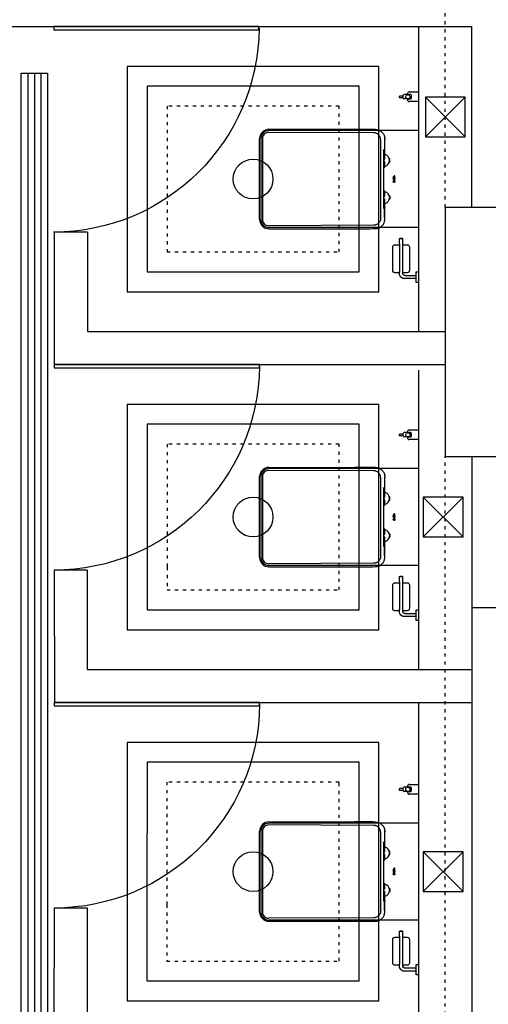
# Model space of a CAD drawing. Header units: millimetres. Extents: x -25505 to 36602, y -611 to 31787.
# Tile 12 of 21: x -1856 to -88, y 1266 to 4980. Entities that reach past the tile are written whole.
import ezdxf

# ---------------------------------------------------------------- set-up
doc = ezdxf.new("R2010")
doc.units = ezdxf.units.MM
doc.header["$MEASUREMENT"] = 0
for name, pattern in [('ACAD_ISO03W100', [30, 12, -18]), ('I-FP_00$0$HIDDEN', [0.375, 0.25, -0.125]), ('I-XP _GROUND FLOOR$0$ACAD_ISO03W100', [30, 12, -18])]:
    doc.linetypes.add(name, pattern=pattern)
for name, color, linetype in [('AL_Arch - Furnitures - Equipa', 253, 'Continuous'), ('AL_Elec - Customized Light Fitting', 3, 'Continuous'), ('Mech - HVAC - Ceiling Diffuser', 1, 'Continuous'), ('Plum - Sanitary Fixture', 253, 'Continuous'), ('Struc - Beams', 2, 'I-XP _GROUND FLOOR$0$ACAD_ISO03W100'), ('Struc - Ceiling', 3, 'Continuous'), ('Struc - Door', 2, 'Continuous'), ('Struc - Elevation - RCC', 6, 'Continuous'), ('Struc - Walls', 253, 'Continuous')]:
    doc.layers.add(name, color=color, linetype=linetype)
doc.layers.get('0').off()
doc.linetypes.add('FENCELINE1', pattern='A,0.25,-0.1,[133,ltypeshp.shx,S=0.1,R=0,X=-0.1,Y=0],-0.1,1', length=1.45)

# ---------------------------------------------------------------- blocks, each defined once
blk = doc.blocks.new('I-XP _GROUND FLOOR')
at = {"layer": 'Struc - Beams'}
blk.add_line((23220.5, 13796), (23220.3, 16400.7), dxfattribs=at)
blk.add_lwpolyline([(23220.5, 10211), (23220.5, 12856), (23470.5, 12856), (23470.5, 10211)], dxfattribs=at)
at = {"layer": 'Struc - Elevation - RCC'}
blk.add_line((23320.5, 12286), (23320.5, 10301.9), dxfattribs=at)
blk.add_lwpolyline([(23220.5, 13796), (23220.5, 12856), (23700.5, 12856), (23700.5, 13796)], close=True, dxfattribs=at)
at = {"layer": 'Struc - Walls'}
for p, q in [((18611.4, 14477.8), (23320.5, 14477.9)), ((23320.5, 13796), (23320.5, 14477.9)), ((21870.1, 13702.8), (21743.6, 13702.8)), ((21745.1, 13702.8), (21745.1, 13202.8)), ((21870.1, 13702.8), (21870.1, 13327.8)), ((21870.1, 13327.8), (23220.5, 13327.8)), ((21745.1, 13202.8), (23220.5, 13202.8)), ((23320.5, 12856), (23320.5, 12286)), ((23320.5, 12856), (23320.5, 12286)), ((21744.4, 12427.8), (21745.5, 11927.7)), ((21869.4, 12427.8), (21744.4, 12427.8)), ((21869.4, 12427.8), (21869.4, 12052.7)), ((23320.5, 12286), (23470.5, 12286)), ((23320.5, 12286), (23470.5, 12286)), ((21870.6, 12052.7), (23320.5, 12052.7)), ((21745.5, 11927.7), (23320.5, 11927.7)), ((21745.1, 10206), (21745.5, 11152.7)), ((21870.5, 11152.7), (21745.5, 11152.7)), ((21870.1, 10652.6), (21870.5, 11152.7))]:
    blk.add_line(p, q, dxfattribs=at)
blk = doc.blocks.new('toilet paper roll box')
blk.add_wipeout([(-105891.9, 5823.2), (-105891.9, 5813.2), (-105877.3, 5813.2), (-105877.3, 5763.2), (-105863.7, 5751.3), (-105855.2, 5751.3), (-105855.2, 5733.9), (-105852.7, 5727.9), (-105846.7, 5725.4), (-105758.3, 5725.4), (-105752.2, 5727.9), (-105749.8, 5733.9), (-105749.8, 5751.3), (-105726.5, 5751.3), (-105726.5, 5763.2), (-105749.8, 5763.2), (-105749.8, 5780.1), (-105752.2, 5786.1), (-105758.3, 5788.6), (-105846.7, 5788.6), (-105852.7, 5786.1), (-105855.2, 5780.1), (-105855.2, 5763.2), (-105856.5, 5763.2), (-105863.6, 5766.1), (-105866.5, 5773.2), (-105866.5, 5813.2), (-105851.9, 5813.2), (-105851.9, 5823.2)]).dxf.layer = 'Plum - Sanitary Fixture'
at = {"layer": 'Plum - Sanitary Fixture', "ltscale": 100}
for p, q in [((-105851.9, 5823.2), (-105891.9, 5823.2)), ((-105891.9, 5823.2), (-105891.9, 5813.2)), ((-105891.9, 5813.2), (-105851.9, 5813.2)), ((-105877.3, 5813.2), (-105877.3, 5763.2)), ((-105866.5, 5813.2), (-105866.5, 5773.2)), ((-105851.9, 5813.2), (-105851.9, 5823.2)), ((-105856.5, 5763.2), (-105850.6, 5763.2)), ((-105850.6, 5763.2), (-105745.2, 5763.2)), ((-105745.2, 5763.2), (-105726.5, 5763.2)), ((-105863.7, 5751.3), (-105850.6, 5751.3)), ((-105745.2, 5751.3), (-105850.6, 5751.3)), ((-105745.2, 5751.3), (-105726.5, 5751.3))]:
    blk.add_line(p, q, dxfattribs=at)
for points in [[(-105749.8, 5763.2), (-105749.8, 5780.1, 0.414214), (-105758.3, 5788.6), (-105846.7, 5788.6, 0.414214), (-105855.2, 5780.1), (-105855.2, 5763.2)], [(-105855.2, 5751.3), (-105855.2, 5733.9, 0.414214), (-105846.7, 5725.4), (-105758.3, 5725.4, 0.414214), (-105749.8, 5733.9), (-105749.8, 5751.3)]]:
    blk.add_lwpolyline(points, format="xyb", dxfattribs=at)
for centre, radius, start, end in [((-105856.5, 5773.2), 23, 205.6194, 251.9605), ((-105856.5, 5773.2), 10, 180, 270), ((-105735.5, 5757.2), 10.8, 326.399, 33.601)]:
    blk.add_arc(centre, radius, start, end, dxfattribs=at)
blk = doc.blocks.new('jet sprays')
at = {"layer": 'Plum - Sanitary Fixture', "linetype": 'I-FP_00$0$HIDDEN'}
for p, q in [((0, -34.6), (0, -37.3)), ((36.4, -34.6), (36.4, -37.3)), ((10.1, -40.7), (10.1, -55.3)), ((23.3, -58.3), (13.1, -58.3)), ((26.3, -40.7), (26.3, -55.3))]:
    blk.add_line(p, q, dxfattribs=at)
at = {"layer": 'Plum - Sanitary Fixture'}
for points in [[(0, -34.6), (0, 0), (36.4, 0)], [(36.4, 0), (36.4, -34.6)]]:
    blk.add_lwpolyline(points, dxfattribs=at)
at = {"layer": 'Plum - Sanitary Fixture', "linetype": 'I-FP_00$0$HIDDEN'}
for points in [[(10, -34.6), (10, -37.3, -0.414214), (7, -40.3), (3, -40.3, -0.413709), (0, -37.3)], [(36.4, -37.3, -0.41374), (33.4, -40.3), (29.5, -40.3, -0.414214), (26.5, -37.3), (26.5, -34.6)]]:
    blk.add_lwpolyline(points, format="xyb", dxfattribs=at)
at = {"layer": 'Plum - Sanitary Fixture'}
blk.add_lwpolyline([(26.5, -34.6), (26.5, -30.5, 0.414214), (23.5, -27.5), (13, -27.5, 0.414214), (10, -30.5), (10, -34.6)], format="xyb", dxfattribs=at)
at = {"layer": 'Plum - Sanitary Fixture', "linetype": 'I-FP_00$0$HIDDEN'}
blk.add_lwpolyline([(15.6, -58.3), (15.6, -73.8), (21.2, -73.8), (21.2, -58.3)], close=True, dxfattribs=at)
blk.add_circle((18.2, -40.7), 8.1, dxfattribs=at)
for centre, start, end in [((13.1, -55.3), 180, 270), ((23.3, -55.3), 270, 0)]:
    blk.add_arc(centre, 3, start, end, dxfattribs=at)
blk = doc.blocks.new('single door 2')
at = {"layer": 'Struc - Door', "color": 251}
blk.add_lwpolyline([(58126.4, 217533.2), (58138.4, 217533.2), (58138.3, 216758.5), (58126.3, 216758.5)], close=True, dxfattribs=at)
blk.add_arc((58126.4, 217533.3), 774.9, 270.4376, 0.0106, dxfattribs=at)
blk = doc.blocks.new('water closset 1')
at = {"layer": 'Plum - Sanitary Fixture'}
for p, q in [((-8415.1, -742.7), (-8738.7, -742.7)), ((-8980.1, -1112.7), (-8980.1, -747.7)), ((-8980.1, -747.7), (-8834.5, -747.7)), ((-8852.1, -778), (-8852.1, -819.7)), ((-8834.5, -747.7), (-8415.1, -747.7)), ((-8810.1, -755.7), (-8414.6, -754.2)), ((-8391, -1082.7), (-8391, -777.7)), ((-8385.1, -1082.7), (-8385.1, -777.7)), ((-8380.1, -777.7), (-8380.1, -1082.7)), ((-8851.2, -785.9), (-8851.2, -819.7)), ((-8836.8, -782.6), (-8836.8, -1077.8)), ((-8870, -854.2), (-8870.1, -854.2)), ((-8852.1, -819.7), (-8851.2, -819.7)), ((-8852.1, -820.2), (-8852.1, -854.7)), ((-8851.2, -819.7), (-8848.7, -819.7)), ((-8847.9, -1038.7), (-8847.9, -821.7)), ((-8871.1, -865.2), (-8871.1, -855.2)), ((-8869.9, -866.2), (-8870.1, -866.2)), ((-8851.3, -854.7), (-8852.1, -854.7)), ((-8852.1, -865.7), (-8852.1, -885.2)), ((-8851.3, -865.7), (-8852.1, -865.7)), ((-8847.9, -885.2), (-8852.1, -885.2)), ((-8890.1, -920.7), (-8887.1, -917.7)), ((-8890.1, -920.9), (-8889.2, -920.1)), ((-8890, -920.1), (-8887.6, -917.7)), ((-8890, -920.3), (-8887.4, -917.7)), ((-8890, -920.5), (-8887.2, -917.7)), ((-8890, -921.1), (-8889.4, -920.4)), ((-8890, -921.2), (-8889.4, -920.6)), ((-8890, -921.4), (-8889.4, -920.8)), ((-8890, -921.5), (-8889.4, -920.9)), ((-8889.9, -919.9), (-8887.8, -917.8)), ((-8889.9, -921.7), (-8889.4, -921.1)), ((-8889.9, -921.8), (-8889.3, -921.2)), ((-8889.9, -921.9), (-8889.3, -921.4)), ((-8889.9, -924.4), (-8889.8, -924.3)), ((-8889.9, -924.6), (-8889.6, -924.3)), ((-8889.9, -924.8), (-8889.4, -924.3)), ((-8889.9, -924.9), (-8889.2, -924.3)), ((-8889.9, -925.1), (-8889.1, -924.3)), ((-8889.9, -925.3), (-8888.9, -924.3)), ((-8889.9, -925.5), (-8888.7, -924.3)), ((-8889.9, -925.7), (-8888.5, -924.3)), ((-8889.9, -925.8), (-8888.4, -924.3)), ((-8889.9, -926), (-8888.2, -924.3)), ((-8889.9, -926.2), (-8888, -924.3)), ((-8889.9, -926.4), (-8889.2, -925.7)), ((-8889.9, -926.5), (-8889.2, -925.9)), ((-8889.9, -926.7), (-8889.2, -926.1)), ((-8889.9, -926.9), (-8889.2, -926.3)), ((-8889.9, -927.1), (-8889.2, -926.4)), ((-8889.9, -927.2), (-8889.1, -926.5)), ((-8889.9, -927.4), (-8889, -926.5)), ((-8889.9, -927.6), (-8888.8, -926.5)), ((-8889.9, -927.8), (-8888.6, -926.5)), ((-8889.9, -928), (-8888.4, -926.5)), ((-8889.9, -928.1), (-8888.2, -926.5)), ((-8889.9, -928.3), (-8888.1, -926.5)), ((-8889.9, -928.5), (-8889.2, -927.8)), ((-8889.9, -928.7), (-8889.2, -928)), ((-8889.9, -928.8), (-8889.2, -928.2)), ((-8889.9, -929), (-8889.2, -928.4)), ((-8889.9, -929.2), (-8889.2, -928.5)), ((-8889.8, -919.6), (-8888.1, -917.8)), ((-8889.8, -922), (-8889.2, -921.5)), ((-8889.7, -919.3), (-8888.4, -918)), ((-8889.7, -922.2), (-8889.2, -921.6)), ((-8889.7, -922.3), (-8889.1, -921.7)), ((-8889.6, -922.4), (-8889, -921.8)), ((-8889.6, -922.5), (-8888.9, -921.9)), ((-8889.5, -922.6), (-8888.8, -922)), ((-8889.4, -918.8), (-8888.8, -918.2)), ((-8889.4, -922.7), (-8888.7, -922)), ((-8889.3, -922.8), (-8888.6, -922.1)), ((-8889.3, -922.9), (-8888.5, -922.1)), ((-8889.2, -923), (-8888.4, -922.2)), ((-8889.2, -926), (-8889.2, -926.5)), ((-8889.2, -927.8), (-8887.9, -926.5)), ((-8889.2, -927.8), (-8889.2, -928.3)), ((-8889.1, -923.1), (-8888.2, -922.2)), ((-8889, -923.2), (-8888.1, -922.3)), ((-8889, -927.8), (-8887.7, -926.5)), ((-8888.9, -923.3), (-8887.9, -922.3)), ((-8888.8, -923.3), (-8887.8, -922.3)), ((-8888.8, -927.8), (-8887.5, -926.5)), ((-8888.7, -919.5), (-8886.9, -917.7)), ((-8888.7, -923.4), (-8887.6, -922.3)), ((-8888.7, -927.8), (-8887.4, -926.5)), ((-8888.6, -923.5), (-8887.5, -922.4)), ((-8888.5, -923.5), (-8887.3, -922.4)), ((-8888.5, -925), (-8887.9, -924.4)), ((-8888.5, -927.8), (-8887.2, -926.5)), ((-8888.4, -919.4), (-8886.8, -917.8)), ((-8888.4, -923.6), (-8887.1, -922.4)), ((-8888.3, -925), (-8887.9, -924.5)), ((-8888.3, -927.8), (-8887, -926.5)), ((-8888.2, -923.7), (-8886.9, -922.4)), ((-8888.1, -919.3), (-8886.6, -917.8)), ((-8888.1, -923.7), (-8886.7, -922.3)), ((-8888.1, -924.9), (-8887.9, -924.7)), ((-8888.1, -927.8), (-8886.8, -926.5)), ((-8888, -923.7), (-8886.5, -922.3)), ((-8887.9, -919.2), (-8886.5, -917.8)), ((-8887.9, -924.3), (-8887.9, -924.9)), ((-8887.9, -924.9), (-8887.9, -924.9)), ((-8888, -927.8), (-8886.7, -926.5)), ((-8887.8, -923.8), (-8886.3, -922.2)), ((-8887.8, -927.8), (-8886.5, -926.5)), ((-8887.7, -919.2), (-8886.3, -917.9)), ((-8887.7, -923.8), (-8886, -922.2)), ((-8887.6, -927.8), (-8886.3, -926.5)), ((-8887.5, -919.2), (-8886.2, -917.9)), ((-8887.5, -923.8), (-8885.6, -922)), ((-8887.4, -923.8), (-8884.4, -920.9)), ((-8887.4, -927.8), (-8886.1, -926.5)), ((-8887.3, -919.2), (-8886.1, -918)), ((-8887.2, -923.8), (-8884.4, -921.1)), ((-8887.2, -927.8), (-8886, -926.5)), ((-8887.1, -919.2), (-8886, -918)), ((-8887.1, -927.8), (-8885.8, -926.5)), ((-8887, -919.2), (-8885.8, -918.1)), ((-8887, -923.8), (-8884.5, -921.3)), ((-8886.9, -927.8), (-8885.6, -926.5)), ((-8886.8, -919.2), (-8885.7, -918.2)), ((-8886.8, -923.8), (-8884.5, -921.5)), ((-8886.7, -927.8), (-8884.6, -925.7)), ((-8886.6, -919.2), (-8885.6, -918.2)), ((-8886.6, -923.8), (-8884.6, -921.8)), ((-8886.5, -919.3), (-8885.5, -918.3)), ((-8886.5, -927.8), (-8884.6, -925.9)), ((-8886.4, -927.8), (-8884.6, -926)), ((-8886.3, -919.3), (-8885.4, -918.4)), ((-8886.3, -923.7), (-8884.7, -922)), ((-8886.2, -919.3), (-8885.4, -918.5)), ((-8886.2, -927.8), (-8884.6, -926.2)), ((-8886.1, -919.4), (-8885.3, -918.6)), ((-8886, -923.5), (-8884.8, -922.4)), ((-8886, -927.8), (-8884.6, -926.4)), ((-8885.9, -919.4), (-8885.2, -918.7)), ((-8885.8, -919.5), (-8885.1, -918.8)), ((-8885.8, -927.8), (-8884.6, -926.6)), ((-8885.7, -919.5), (-8885, -918.9)), ((-8885.7, -927.8), (-8884.6, -926.7)), ((-8885.6, -919.6), (-8885, -919)), ((-8885.5, -919.7), (-8884.9, -919.1)), ((-8885.5, -927.8), (-8884.6, -926.9)), ((-8885.4, -919.8), (-8884.8, -919.2)), ((-8885.4, -919.9), (-8884.8, -919.3)), ((-8885.4, -921.7), (-8884.4, -920.7)), ((-8885.4, -927.9), (-8884.6, -927.1)), ((-8885.3, -920), (-8884.7, -919.4)), ((-8885.3, -928), (-8884.6, -927.3)), ((-8885.2, -920.1), (-8884.7, -919.6)), ((-8885.2, -920.2), (-8884.6, -919.7)), ((-8885.2, -925.4), (-8885.2, -925.4)), ((-8885.2, -925.6), (-8885, -925.4)), ((-8885.2, -925.8), (-8884.9, -925.4)), ((-8885.2, -926), (-8884.7, -925.4)), ((-8885.2, -926.1), (-8885.2, -925.4)), ((-8885.2, -926.1), (-8884.6, -925.5)), ((-8885.2, -928.1), (-8884.6, -927.5)), ((-8885.2, -928.3), (-8884.6, -927.6)), ((-8885.2, -928.4), (-8884.6, -927.8)), ((-8885.2, -928.6), (-8884.6, -928)), ((-8885.2, -928.8), (-8884.6, -928.2)), ((-8885.2, -928.9), (-8885.2, -928.2)), ((-8885.1, -920.4), (-8884.6, -919.8)), ((-8885.1, -920.5), (-8884.5, -920)), ((-8885.1, -920.7), (-8884.5, -920.1)), ((-8885.1, -920.8), (-8884.5, -920.2)), ((-8885.1, -921), (-8884.4, -920.4)), ((-8885.1, -921.3), (-8884.4, -920.6)), ((-8885.1, -928.9), (-8884.6, -928.3)), ((-8885, -928.9), (-8884.6, -928.5)), ((-8890.1, -933.4), (-8887.1, -930.5)), ((-8890.1, -933.6), (-8889.2, -932.8)), ((-8890, -932.8), (-8887.6, -930.5)), ((-8890, -933.1), (-8887.4, -930.5)), ((-8890, -933.2), (-8887.3, -930.5)), ((-8890, -933.8), (-8889.4, -933.1)), ((-8890, -933.9), (-8889.4, -933.3)), ((-8890, -934.1), (-8889.4, -933.5)), ((-8890, -934.2), (-8889.4, -933.7)), ((-8889.9, -929.4), (-8889.2, -928.7)), ((-8889.9, -929.5), (-8889.1, -928.8)), ((-8889.9, -929.7), (-8889, -928.9)), ((-8889.9, -929.9), (-8889, -929)), ((-8889.9, -932.6), (-8887.9, -930.5)), ((-8889.9, -934.4), (-8889.4, -933.8)), ((-8889.9, -934.5), (-8889.4, -934)), ((-8889.9, -934.7), (-8889.3, -934.1)), ((-8889.9, -937.1), (-8889.8, -937.1)), ((-8889.9, -937.3), (-8889.6, -937.1)), ((-8889.9, -937.5), (-8889.4, -937.1)), ((-8889.9, -937.7), (-8889.3, -937.1)), ((-8889.9, -937.9), (-8889.1, -937.1)), ((-8889.9, -938), (-8888.9, -937.1)), ((-8889.9, -938.2), (-8888.7, -937.1)), ((-8889.9, -938.4), (-8888.6, -937.1)), ((-8889.9, -938.6), (-8888.4, -937.1)), ((-8889.9, -938.7), (-8888.2, -937.1)), ((-8889.9, -938.9), (-8888, -937.1)), ((-8889.9, -939.1), (-8889.2, -938.4)), ((-8889.9, -939.3), (-8889.2, -938.6)), ((-8889.9, -939.4), (-8889.2, -938.8)), ((-8889.9, -939.6), (-8889.2, -939)), ((-8889.9, -939.8), (-8889.2, -939.2)), ((-8889.9, -940), (-8889.1, -939.2)), ((-8889.9, -940.2), (-8889, -939.2)), ((-8889.9, -940.3), (-8888.8, -939.2)), ((-8889.9, -940.5), (-8888.6, -939.2)), ((-8889.9, -940.7), (-8888.4, -939.2)), ((-8889.9, -940.9), (-8888.3, -939.2)), ((-8889.9, -941), (-8888.1, -939.2)), ((-8889.9, -941.2), (-8889.2, -940.6)), ((-8889.9, -941.4), (-8889.2, -940.8)), ((-8889.9, -941.6), (-8889.2, -940.9)), ((-8889.9, -941.7), (-8889.2, -941.1)), ((-8889.9, -941.9), (-8889.2, -941.3)), ((-8889.9, -942.1), (-8889.2, -941.4)), ((-8889.9, -942.3), (-8889.1, -941.5)), ((-8889.9, -942.4), (-8889.1, -941.6)), ((-8889.9, -942.6), (-8889, -941.7)), ((-8889.8, -930), (-8888.9, -929.1)), ((-8889.8, -932.3), (-8888.1, -930.6)), ((-8889.8, -934.8), (-8889.2, -934.2)), ((-8889.8, -934.9), (-8889.2, -934.3)), ((-8889.8, -942.7), (-8888.9, -941.8)), ((-8889.7, -932), (-8888.4, -930.7)), ((-8889.7, -935), (-8889.1, -934.4)), ((-8889.6, -930), (-8888.8, -929.2)), ((-8889.6, -935.1), (-8889, -934.5)), ((-8889.6, -935.2), (-8888.9, -934.6)), ((-8889.6, -942.7), (-8888.8, -941.9)), ((-8889.5, -935.4), (-8888.8, -934.7)), ((-8889.5, -942.7), (-8888.7, -942)), ((-8889.4, -930), (-8888.7, -929.2)), ((-8889.4, -931.5), (-8888.8, -931)), ((-8889.4, -935.5), (-8888.7, -934.8)), ((-8889.3, -930), (-8888.6, -929.3)), ((-8889.3, -935.6), (-8888.6, -934.8)), ((-8889.3, -935.7), (-8888.5, -934.9)), ((-8889.3, -942.7), (-8888.6, -942)), ((-8889.2, -935.7), (-8888.4, -934.9)), ((-8889.2, -938.8), (-8889.2, -939.2)), ((-8889.2, -940.5), (-8887.9, -939.2)), ((-8889.2, -940.5), (-8889.2, -941)), ((-8889.1, -930), (-8888.4, -929.3)), ((-8889.1, -935.8), (-8888.2, -935)), ((-8889.1, -942.7), (-8888.4, -942.1)), ((-8889, -935.9), (-8888.1, -935)), ((-8889, -940.5), (-8887.7, -939.2)), ((-8888.9, -930), (-8888.3, -929.3)), ((-8888.9, -936), (-8888, -935)), ((-8888.9, -942.7), (-8888.3, -942.1)), ((-8888.8, -936.1), (-8887.8, -935.1)), ((-8888.8, -940.5), (-8887.6, -939.2)), ((-8888.7, -930), (-8888.1, -929.3)), ((-8888.7, -932.3), (-8886.9, -930.5)), ((-8888.7, -936.2), (-8887.6, -935.1)), ((-8888.7, -940.5), (-8887.4, -939.2)), ((-8888.7, -942.7), (-8888.1, -942.1)), ((-8888.6, -930), (-8887.9, -929.3)), ((-8888.6, -936.2), (-8887.5, -935.1)), ((-8888.6, -942.7), (-8887.9, -942.1)), ((-8888.5, -936.3), (-8887.3, -935.1)), ((-8888.6, -937.8), (-8887.9, -937.1)), ((-8888.5, -940.5), (-8887.2, -939.2)), ((-8888.4, -930), (-8887.9, -929.5)), ((-8888.4, -932.1), (-8886.8, -930.5)), ((-8888.4, -936.3), (-8887.1, -935.1)), ((-8888.4, -942.7), (-8887.9, -942.2)), ((-8888.3, -937.7), (-8887.9, -937.3)), ((-8888.3, -940.5), (-8887, -939.2)), ((-8888.2, -930), (-8887.9, -929.7)), ((-8888.2, -936.4), (-8886.9, -935.1)), ((-8888.2, -942.7), (-8887.9, -942.4)), ((-8888.1, -932), (-8886.6, -930.5)), ((-8888.1, -936.4), (-8886.8, -935.1)), ((-8888.1, -937.7), (-8887.9, -937.4)), ((-8888.1, -940.5), (-8886.9, -939.2)), ((-8888, -930), (-8887.9, -929.8)), ((-8888, -936.5), (-8886.5, -935)), ((-8888, -940.5), (-8886.7, -939.2)), ((-8888, -942.7), (-8887.9, -942.6)), ((-8887.9, -929.3), (-8887.9, -930)), ((-8887.9, -932), (-8886.5, -930.6)), ((-8887.9, -937.1), (-8887.9, -937.7)), ((-8887.9, -937.7), (-8887.9, -937.6)), ((-8887.9, -942.1), (-8887.9, -942.7)), ((-8887.8, -936.5), (-8886.3, -935)), ((-8887.8, -940.5), (-8886.5, -939.2)), ((-8887.7, -932), (-8886.3, -930.6)), ((-8887.7, -936.5), (-8886.1, -934.9)), ((-8887.6, -940.5), (-8886.3, -939.2)), ((-8887.5, -931.9), (-8886.2, -930.7)), ((-8887.5, -936.6), (-8885.7, -934.7)), ((-8887.4, -936.6), (-8884.4, -933.6)), ((-8887.4, -940.5), (-8886.1, -939.2)), ((-8887.3, -931.9), (-8886.1, -930.7)), ((-8887.3, -940.5), (-8886, -939.2)), ((-8887.2, -936.6), (-8884.4, -933.8)), ((-8887.1, -931.9), (-8886, -930.8)), ((-8887.1, -940.5), (-8885.8, -939.2)), ((-8887, -931.9), (-8885.9, -930.8)), ((-8887, -936.6), (-8884.5, -934)), ((-8886.9, -940.5), (-8885.6, -939.2)), ((-8886.8, -932), (-8885.7, -930.9)), ((-8886.8, -936.6), (-8884.5, -934.2)), ((-8886.7, -932), (-8885.6, -931)), ((-8886.7, -940.5), (-8884.6, -938.4)), ((-8886.6, -936.5), (-8884.6, -934.5)), ((-8886.6, -940.5), (-8884.6, -938.6)), ((-8886.5, -932), (-8885.5, -931)), ((-8886.4, -932), (-8885.5, -931.1)), ((-8886.4, -940.5), (-8884.6, -938.8)), ((-8886.3, -936.4), (-8884.7, -934.8)), ((-8886.2, -932.1), (-8885.4, -931.2)), ((-8886.2, -940.5), (-8884.6, -938.9)), ((-8886.1, -932.1), (-8885.3, -931.3)), ((-8886, -932.2), (-8885.2, -931.4)), ((-8886, -936.3), (-8884.8, -935.1)), ((-8886, -940.5), (-8884.6, -939.1)), ((-8885.8, -932.2), (-8885.1, -931.5)), ((-8885.8, -940.5), (-8884.6, -939.3)), ((-8885.7, -932.3), (-8885, -931.6)), ((-8885.7, -940.5), (-8884.6, -939.5)), ((-8885.6, -932.4), (-8885, -931.7)), ((-8885.5, -932.4), (-8884.9, -931.8)), ((-8885.5, -935.9), (-8885.3, -935.7)), ((-8885.5, -940.6), (-8884.6, -939.6)), ((-8885.4, -932.5), (-8884.8, -931.9)), ((-8885.4, -932.6), (-8884.8, -932)), ((-8885.4, -940.6), (-8884.6, -939.8)), ((-8885.3, -932.7), (-8884.7, -932.2)), ((-8885.3, -934.3), (-8884.4, -933.5)), ((-8885.3, -940.7), (-8884.6, -940)), ((-8885.3, -940.8), (-8884.6, -940.2)), ((-8885.2, -932.8), (-8884.7, -932.3)), ((-8885.2, -933), (-8884.6, -932.4)), ((-8885.2, -938.3), (-8885.1, -938.2)), ((-8885.2, -938.5), (-8884.9, -938.2)), ((-8885.2, -938.7), (-8884.7, -938.2)), ((-8885.2, -938.9), (-8884.6, -938.2)), ((-8885.2, -938.8), (-8885.2, -938.2)), ((-8885.2, -941), (-8884.6, -940.4)), ((-8885.2, -941.2), (-8884.6, -940.5)), ((-8885.2, -941.3), (-8884.6, -940.7)), ((-8885.2, -941.5), (-8884.6, -940.9)), ((-8885.2, -941.6), (-8885.2, -940.9)), ((-8885.2, -941.6), (-8884.6, -941.1)), ((-8885.1, -933.1), (-8884.6, -932.5)), ((-8885.1, -933.2), (-8884.5, -932.7)), ((-8885.1, -933.4), (-8884.5, -932.8)), ((-8885.1, -933.6), (-8884.5, -933)), ((-8885.1, -933.8), (-8884.4, -933.1)), ((-8885.1, -934), (-8884.4, -933.3)), ((-8885, -941.6), (-8884.6, -941.2)), ((-8884.8, -928.9), (-8884.6, -928.7)), ((-8884.8, -941.6), (-8884.6, -941.4)), ((-8884.6, -928.9), (-8884.6, -928.9)), ((-8884.6, -941.6), (-8884.6, -941.6)), ((-8871.1, -995.2), (-8871.1, -1005.2)), ((-8870.1, -994.2), (-8869.8, -994.2)), ((-8852.1, -975.2), (-8852.1, -994.7)), ((-8847.9, -975.2), (-8852.1, -975.2)), ((-8851.3, -994.7), (-8852.1, -994.7)), ((-8870.1, -1006.2), (-8869.8, -1006.2)), ((-8852.1, -1005.7), (-8852.1, -1040.2)), ((-8851.3, -1005.7), (-8852.1, -1005.7)), ((-8852.1, -1040.7), (-8852.1, -1082.4)), ((-8852.1, -1040.7), (-8851.2, -1040.7)), ((-8851.2, -1040.7), (-8848.7, -1040.7)), ((-8851.2, -1074.5), (-8851.2, -1040.7)), ((-8980.1, -1112.7), (-8834.5, -1112.7)), ((-8834.5, -1112.7), (-8415.1, -1112.7)), ((-8810.1, -1104.7), (-8414.6, -1106.3)), ((-8415.1, -1117.7), (-8738.7, -1117.7))]:
    blk.add_line(p, q, dxfattribs=at)
for centre, radius, start, end in [((-8415.1, -777.7), 35, 0, 90), ((-8415.1, -777.7), 30, 0, 90), ((-8870.1, -855.2), 1, 90, 180), ((-8848.2, -860.2), 22.6, 99.938, 260.062), ((-8870.1, -865.2), 1, 180, 270), ((-8870.1, -995.2), 1, 90, 180), ((-8848.1, -1000.2), 22.6, 100.1954, 259.8046), ((-8870.1, -1005.2), 1, 180, 270), ((-8415.1, -1082.7), 30, 270, 0), ((-8415.1, -1082.7), 35, 270, 0)]:
    blk.add_arc(centre, radius, start, end, dxfattribs=at)
for centre, major_axis, ratio, start_param, end_param in [((-8738.7, -814.9), (825, 0), 0.087489, 1.570796, 1.666336), ((-8414.5, -777.7), (23.6, 0), 0.999992, 0, 1.574721), ((-8414.5, -1082.7), (23.6, 0), 0.999992, 4.708465, 6.283185), ((-8738.7, -1045.5), (825, 0), 0.087489, 4.616849, 4.712389)]:
    blk.add_ellipse(centre, major_axis=major_axis, ratio=ratio, start_param=start_param, end_param=end_param, dxfattribs=at)
for points, knots in [([(-8838.9, -750.7), (-8839.8, -751.5), (-8841.8, -753.1), (-8844.6, -756.3), (-8847.3, -760.1), (-8849.5, -764.5), (-8850.9, -768.9), (-8851.8, -773.2), (-8852.2, -778.3), (-8851.9, -782.6), (-8851.3, -785.4), (-8851.2, -785.9), (-8851.2, -785.9)], [0, 0, 0, 0, 0.08555, 0.171215, 0.298098, 0.42518, 0.541255, 0.65774, 0.773916, 0.952607, 0.999055, 1, 1, 1, 1]), ([(-8817.4, -743), (-8819.5, -743.2), (-8823.8, -743.4), (-8829.6, -745.2), (-8834.7, -747.6), (-8837.5, -749.7), (-8838.9, -750.7)], [0, 0, 0, 0, 0.274513, 0.55863, 0.776956, 1, 1, 1, 1]), ([(-8836.8, -782.6), (-8836.7, -780.6), (-8836.5, -777.1), (-8834.9, -772.2), (-8832.8, -768.2), (-8830, -764.5), (-8826.7, -761.5), (-8823, -759), (-8818.9, -757.1), (-8814.6, -755.9), (-8811.6, -755.8), (-8810.1, -755.7)], [0, 0, 0, 0, 0.142481, 0.252179, 0.361883, 0.468755, 0.575647, 0.681794, 0.787885, 0.893936, 1, 1, 1, 1]), ([(-8852.1, -820.2), (-8851.7, -820.2), (-8851.1, -820.2), (-8850.3, -820.2), (-8849.4, -820.2), (-8849.2, -820.2), (-8848.5, -820.2), (-8848.2, -820.2)], [0, 0, 0, 0, 0.188987, 0.368421, 0.503639, 0.818962, 1, 1, 1, 1]), ([(-8847.9, -822.2), (-8848.3, -822.2), (-8849.5, -822.2), (-8850.5, -822.2), (-8851.3, -822.2), (-8851.7, -822.3), (-8851.9, -821.9), (-8852, -821.4), (-8852, -820.8), (-8852.1, -820.4), (-8852.1, -820.2)], [0, 0, 0, 0, 0.147163, 0.415399, 0.549707, 0.684178, 0.751599, 0.832936, 0.915111, 1, 1, 1, 1]), ([(-8847.9, -821.7), (-8847.9, -821.5), (-8847.9, -821.1), (-8848.1, -820.5), (-8848.2, -820.1), (-8848.4, -819.8), (-8848.6, -819.7), (-8848.7, -819.7)], [0, 0, 0, 0, 0.1887466, 0.3771283, 0.5751138, 0.7936924, 1, 1, 1, 1]), ([(-8851.3, -854.7), (-8851.2, -854.7), (-8851.1, -854.7), (-8850.8, -854.9), (-8850.7, -855), (-8850.4, -855.3), (-8850.2, -855.4), (-8850, -855.7), (-8849.9, -855.9), (-8849.8, -856.1), (-8849.7, -856.2), (-8849.5, -856.6), (-8849.4, -856.9), (-8849.1, -857.5), (-8849, -857.8), (-8848.9, -858.3), (-8848.8, -858.4), (-8848.8, -858.8), (-8848.7, -859), (-8848.7, -859.5), (-8848.7, -859.8), (-8848.7, -860.6), (-8848.7, -860.9), (-8848.8, -861.6), (-8848.8, -862), (-8849, -862.7), (-8849.1, -863), (-8849.4, -863.6), (-8849.5, -863.8), (-8849.8, -864.3), (-8849.9, -864.6), (-8850.2, -865), (-8850.4, -865.1), (-8850.7, -865.4), (-8850.8, -865.5), (-8851.1, -865.7), (-8851.2, -865.7), (-8851.3, -865.7)], [0, 0, 0, 0, 0.0625, 0.0625, 0.125, 0.125, 0.1875, 0.1875, 0.21875, 0.21875, 0.25, 0.25, 0.3125, 0.3125, 0.375, 0.375, 0.40625, 0.40625, 0.4375, 0.4375, 0.5, 0.5, 0.5625, 0.5625, 0.625, 0.625, 0.6875, 0.6875, 0.75, 0.75, 0.8125, 0.8125, 0.875, 0.875, 0.9375, 0.9375, 1, 1, 1, 1]), ([(-8888.9, -923.3), (-8889.1, -923.1), (-8889.2, -923), (-8889.5, -922.6), (-8889.6, -922.4), (-8889.8, -922), (-8889.9, -921.7), (-8890, -921.3), (-8890.1, -921), (-8890.1, -920.5), (-8890, -920.3), (-8889.9, -919.8), (-8889.8, -919.6), (-8889.6, -919.2), (-8889.5, -919), (-8889.2, -918.6), (-8889.1, -918.4), (-8888.9, -918.3)], [0, 0, 0, 0, 0.125, 0.125, 0.25, 0.25, 0.375, 0.375, 0.5, 0.5, 0.625, 0.625, 0.75, 0.75, 0.875, 0.875, 1, 1, 1, 1]), ([(-8888.4, -922.2), (-8888.6, -922.1), (-8888.7, -922), (-8888.9, -921.9), (-8889.1, -921.8), (-8889.2, -921.5), (-8889.3, -921.4), (-8889.4, -921.1), (-8889.4, -920.9), (-8889.4, -920.6), (-8889.4, -920.5), (-8889.3, -920.2), (-8889.2, -920), (-8889.1, -919.8), (-8888.9, -919.7), (-8888.7, -919.5), (-8888.6, -919.4), (-8888.4, -919.4)], [0, 0, 0, 0, 0.125, 0.125, 0.25, 0.25, 0.375, 0.375, 0.5, 0.5, 0.625, 0.625, 0.75, 0.75, 0.875, 0.875, 1, 1, 1, 1]), ([(-8889.2, -926), (-8889.2, -925.9), (-8889.2, -925.7), (-8889.1, -925.5), (-8889, -925.4), (-8888.8, -925.2), (-8888.7, -925.1), (-8888.4, -925), (-8888.3, -924.9), (-8888.2, -924.9)], [0, 0, 0, 0, 0.25, 0.25, 0.5, 0.5, 0.75, 0.75, 1, 1, 1, 1]), ([(-8888.2, -929.3), (-8888.3, -929.3), (-8888.4, -929.3), (-8888.7, -929.2), (-8888.8, -929.1), (-8889, -928.9), (-8889.1, -928.8), (-8889.2, -928.6), (-8889.2, -928.4), (-8889.2, -928.3)], [0, 0, 0, 0, 0.25, 0.25, 0.5, 0.5, 0.75, 0.75, 1, 1, 1, 1]), ([(-8888.9, -918.3), (-8888.6, -918.1), (-8888.4, -917.9), (-8887.8, -917.8), (-8887.5, -917.7), (-8886.7, -917.7), (-8886.1, -917.9), (-8885.6, -918.2)], [0, 0, 0, 0, 0.25, 0.25, 0.5, 0.5, 1, 1, 1, 1]), ([(-8885.6, -923.3), (-8885.9, -923.5), (-8886.1, -923.6), (-8886.7, -923.8), (-8887, -923.8), (-8887.8, -923.8), (-8888.4, -923.6), (-8888.9, -923.3)], [0, 0, 0, 0, 0.25, 0.25, 0.5, 0.5, 1, 1, 1, 1]), ([(-8888.4, -919.4), (-8888, -919.3), (-8887.6, -919.2), (-8886.8, -919.2), (-8886.4, -919.3), (-8886, -919.4)], [0, 0, 0, 0, 0.5, 0.5, 1, 1, 1, 1]), ([(-8886, -922.2), (-8886.4, -922.3), (-8886.8, -922.4), (-8887.6, -922.4), (-8888, -922.3), (-8888.4, -922.2)], [0, 0, 0, 0, 0.5, 0.5, 1, 1, 1, 1]), ([(-8886, -919.4), (-8885.9, -919.4), (-8885.8, -919.5), (-8885.5, -919.7), (-8885.4, -919.8), (-8885.2, -920), (-8885.2, -920.2), (-8885.1, -920.5), (-8885.1, -920.6), (-8885.1, -920.9), (-8885.1, -921.1), (-8885.2, -921.4), (-8885.2, -921.5), (-8885.4, -921.8), (-8885.5, -921.9), (-8885.8, -922), (-8885.9, -922.1), (-8886, -922.2)], [0, 0, 0, 0, 0.125, 0.125, 0.25, 0.25, 0.375, 0.375, 0.5, 0.5, 0.625, 0.625, 0.75, 0.75, 0.875, 0.875, 1, 1, 1, 1]), ([(-8885.6, -918.2), (-8885.4, -918.4), (-8885.3, -918.6), (-8885, -918.9), (-8884.8, -919.2), (-8884.6, -919.6), (-8884.6, -919.8), (-8884.4, -920.3), (-8884.4, -920.5), (-8884.4, -921), (-8884.4, -921.3), (-8884.6, -921.7), (-8884.6, -922), (-8884.8, -922.4), (-8885, -922.6), (-8885.3, -923), (-8885.4, -923.2), (-8885.6, -923.3)], [0, 0, 0, 0, 0.125, 0.125, 0.25, 0.25, 0.375, 0.375, 0.5, 0.5, 0.625, 0.625, 0.75, 0.75, 0.875, 0.875, 1, 1, 1, 1]), ([(-8885.2, -926.1), (-8885.2, -926.2), (-8885.3, -926.3), (-8885.4, -926.5), (-8885.5, -926.5), (-8885.6, -926.5)], [0, 0, 0, 0, 0.5, 0.5, 1, 1, 1, 1]), ([(-8885.6, -927.8), (-8885.5, -927.8), (-8885.4, -927.8), (-8885.3, -928), (-8885.2, -928.1), (-8885.2, -928.2)], [0, 0, 0, 0, 0.5, 0.5, 1, 1, 1, 1]), ([(-8888.9, -936), (-8889.1, -935.9), (-8889.2, -935.7), (-8889.5, -935.3), (-8889.6, -935.1), (-8889.8, -934.7), (-8889.9, -934.5), (-8890, -934), (-8890.1, -933.8), (-8890.1, -933.3), (-8890, -933), (-8889.9, -932.6), (-8889.8, -932.3), (-8889.6, -931.9), (-8889.5, -931.7), (-8889.2, -931.3), (-8889.1, -931.2), (-8888.9, -931)], [0, 0, 0, 0, 0.125, 0.125, 0.25, 0.25, 0.375, 0.375, 0.5, 0.5, 0.625, 0.625, 0.75, 0.75, 0.875, 0.875, 1, 1, 1, 1]), ([(-8888.4, -934.9), (-8888.6, -934.9), (-8888.7, -934.8), (-8888.9, -934.6), (-8889.1, -934.5), (-8889.2, -934.3), (-8889.3, -934.1), (-8889.4, -933.8), (-8889.4, -933.7), (-8889.4, -933.4), (-8889.4, -933.2), (-8889.3, -932.9), (-8889.2, -932.8), (-8889.1, -932.5), (-8888.9, -932.4), (-8888.7, -932.3), (-8888.6, -932.2), (-8888.4, -932.1)], [0, 0, 0, 0, 0.125, 0.125, 0.25, 0.25, 0.375, 0.375, 0.5, 0.5, 0.625, 0.625, 0.75, 0.75, 0.875, 0.875, 1, 1, 1, 1]), ([(-8889.2, -938.8), (-8889.2, -938.6), (-8889.2, -938.5), (-8889.1, -938.2), (-8889, -938.1), (-8888.8, -937.9), (-8888.7, -937.8), (-8888.4, -937.7), (-8888.3, -937.7), (-8888.2, -937.7)], [0, 0, 0, 0, 0.25, 0.25, 0.5, 0.5, 0.75, 0.75, 1, 1, 1, 1]), ([(-8888.2, -942.1), (-8888.3, -942.1), (-8888.4, -942.1), (-8888.7, -942), (-8888.8, -941.9), (-8889, -941.7), (-8889.1, -941.6), (-8889.2, -941.3), (-8889.2, -941.2), (-8889.2, -941)], [0, 0, 0, 0, 0.25, 0.25, 0.5, 0.5, 0.75, 0.75, 1, 1, 1, 1]), ([(-8888.9, -931), (-8888.6, -930.8), (-8888.4, -930.7), (-8887.8, -930.5), (-8887.5, -930.5), (-8886.7, -930.5), (-8886.1, -930.6), (-8885.6, -931)], [0, 0, 0, 0, 0.25, 0.25, 0.5, 0.5, 1, 1, 1, 1]), ([(-8885.6, -936.1), (-8885.9, -936.2), (-8886.1, -936.4), (-8886.7, -936.5), (-8887, -936.6), (-8887.8, -936.6), (-8888.4, -936.4), (-8888.9, -936)], [0, 0, 0, 0, 0.25, 0.25, 0.5, 0.5, 1, 1, 1, 1]), ([(-8888.4, -932.1), (-8888, -932), (-8887.6, -931.9), (-8886.8, -931.9), (-8886.4, -932), (-8886, -932.1)], [0, 0, 0, 0, 0.5, 0.5, 1, 1, 1, 1]), ([(-8886, -934.9), (-8886.4, -935), (-8886.8, -935.1), (-8887.6, -935.1), (-8888, -935), (-8888.4, -934.9)], [0, 0, 0, 0, 0.5, 0.5, 1, 1, 1, 1]), ([(-8886, -932.1), (-8885.9, -932.2), (-8885.8, -932.2), (-8885.5, -932.4), (-8885.4, -932.5), (-8885.2, -932.8), (-8885.2, -932.9), (-8885.1, -933.2), (-8885.1, -933.4), (-8885.1, -933.7), (-8885.1, -933.8), (-8885.2, -934.1), (-8885.2, -934.3), (-8885.4, -934.5), (-8885.5, -934.6), (-8885.8, -934.8), (-8885.9, -934.9), (-8886, -934.9)], [0, 0, 0, 0, 0.125, 0.125, 0.25, 0.25, 0.375, 0.375, 0.5, 0.5, 0.625, 0.625, 0.75, 0.75, 0.875, 0.875, 1, 1, 1, 1]), ([(-8885.6, -931), (-8885.4, -931.1), (-8885.3, -931.3), (-8885, -931.7), (-8884.8, -931.9), (-8884.6, -932.3), (-8884.6, -932.6), (-8884.4, -933), (-8884.4, -933.3), (-8884.4, -933.8), (-8884.4, -934), (-8884.6, -934.5), (-8884.6, -934.7), (-8884.8, -935.1), (-8885, -935.4), (-8885.3, -935.7), (-8885.4, -935.9), (-8885.6, -936.1)], [0, 0, 0, 0, 0.125, 0.125, 0.25, 0.25, 0.375, 0.375, 0.5, 0.5, 0.625, 0.625, 0.75, 0.75, 0.875, 0.875, 1, 1, 1, 1]), ([(-8885.2, -938.8), (-8885.2, -939), (-8885.3, -939.1), (-8885.4, -939.2), (-8885.5, -939.2), (-8885.6, -939.2)], [0, 0, 0, 0, 0.5, 0.5, 1, 1, 1, 1]), ([(-8885.6, -940.5), (-8885.5, -940.5), (-8885.4, -940.6), (-8885.3, -940.7), (-8885.2, -940.8), (-8885.2, -940.9)], [0, 0, 0, 0, 0.5, 0.5, 1, 1, 1, 1]), ([(-8851.3, -1005.7), (-8851.2, -1005.7), (-8851.1, -1005.7), (-8850.8, -1005.5), (-8850.7, -1005.4), (-8850.4, -1005.1), (-8850.2, -1005), (-8850, -1004.7), (-8849.9, -1004.6), (-8849.8, -1004.3), (-8849.7, -1004.2), (-8849.5, -1003.8), (-8849.4, -1003.6), (-8849.1, -1003), (-8849, -1002.7), (-8848.9, -1002.2), (-8848.8, -1002), (-8848.8, -1001.6), (-8848.7, -1001.5), (-8848.7, -1000.9), (-8848.7, -1000.6), (-8848.7, -999.9), (-8848.7, -999.5), (-8848.8, -998.8), (-8848.8, -998.4), (-8849, -997.8), (-8849.1, -997.5), (-8849.4, -996.9), (-8849.5, -996.6), (-8849.8, -996.1), (-8849.9, -995.8), (-8850.2, -995.4), (-8850.4, -995.3), (-8850.7, -995), (-8850.8, -994.9), (-8851.1, -994.7), (-8851.2, -994.7), (-8851.3, -994.7)], [0, 0, 0, 0, 0.0625, 0.0625, 0.125, 0.125, 0.1875, 0.1875, 0.21875, 0.21875, 0.25, 0.25, 0.3125, 0.3125, 0.375, 0.375, 0.40625, 0.40625, 0.4375, 0.4375, 0.5, 0.5, 0.5625, 0.5625, 0.625, 0.625, 0.6875, 0.6875, 0.75, 0.75, 0.8125, 0.8125, 0.875, 0.875, 0.9375, 0.9375, 1, 1, 1, 1]), ([(-8847.9, -1038.2), (-8848.3, -1038.2), (-8849.5, -1038.2), (-8850.5, -1038.2), (-8851.3, -1038.2), (-8851.7, -1038.2), (-8851.9, -1038.6), (-8852, -1039), (-8852, -1039.6), (-8852.1, -1040), (-8852.1, -1040.2)], [0, 0, 0, 0, 0.147163, 0.415399, 0.549707, 0.684178, 0.751599, 0.832936, 0.915111, 1, 1, 1, 1]), ([(-8847.9, -1038.7), (-8847.9, -1038.9), (-8847.9, -1039.3), (-8848.1, -1039.9), (-8848.2, -1040.3), (-8848.4, -1040.7), (-8848.6, -1040.7), (-8848.7, -1040.7)], [0, 0, 0, 0, 0.1887466, 0.3771283, 0.5751138, 0.7936924, 1, 1, 1, 1]), ([(-8852.1, -1040.2), (-8851.7, -1040.2), (-8851.1, -1040.2), (-8850.3, -1040.2), (-8849.4, -1040.2), (-8849.2, -1040.2), (-8848.5, -1040.2), (-8848.2, -1040.2)], [0, 0, 0, 0, 0.188987, 0.368421, 0.503639, 0.818962, 1, 1, 1, 1]), ([(-8838.9, -1109.7), (-8839.8, -1108.9), (-8841.8, -1107.3), (-8844.6, -1104.1), (-8847.3, -1100.3), (-8849.5, -1095.9), (-8850.9, -1091.5), (-8851.8, -1087.2), (-8852.2, -1082.1), (-8851.9, -1077.9), (-8851.3, -1075.1), (-8851.2, -1074.5), (-8851.2, -1074.5)], [0, 0, 0, 0, 0.08555, 0.171215, 0.298098, 0.42518, 0.541255, 0.65774, 0.773916, 0.952607, 0.999055, 1, 1, 1, 1]), ([(-8817.4, -1117.4), (-8819.5, -1117.3), (-8823.8, -1117), (-8829.6, -1115.2), (-8834.7, -1112.8), (-8837.5, -1110.8), (-8838.9, -1109.7)], [0, 0, 0, 0, 0.274513, 0.55863, 0.776956, 1, 1, 1, 1]), ([(-8836.8, -1077.8), (-8836.7, -1079.8), (-8836.5, -1083.3), (-8834.9, -1088.2), (-8832.8, -1092.3), (-8830, -1095.9), (-8826.7, -1099), (-8823, -1101.5), (-8818.9, -1103.3), (-8814.6, -1104.5), (-8811.6, -1104.6), (-8810.1, -1104.7)], [0, 0, 0, 0, 0.142481, 0.252179, 0.361883, 0.468755, 0.575647, 0.681794, 0.787885, 0.893936, 1, 1, 1, 1])]:
    blk.add_open_spline(points, degree=3, knots=knots, dxfattribs=at)
for points in [[(-8889.9, -924.3), (-8889.2, -924.3), (-8888.5, -924.3), (-8887.9, -924.3)], [(-8889.9, -924.3), (-8889.9, -926.2), (-8889.9, -928.1), (-8889.9, -930)], [(-8885.6, -926.5), (-8886.8, -926.5), (-8888, -926.5), (-8889.2, -926.5)], [(-8885.6, -927.8), (-8886.8, -927.8), (-8888, -927.8), (-8889.2, -927.8)], [(-8888.2, -924.9), (-8888.1, -924.9), (-8888, -924.9), (-8887.9, -924.9)], [(-8884.6, -925.4), (-8884.8, -925.4), (-8885, -925.4), (-8885.2, -925.4)], [(-8884.6, -928.9), (-8884.6, -927.7), (-8884.6, -926.6), (-8884.6, -925.4)], [(-8889.9, -930), (-8889.2, -930), (-8888.5, -930), (-8887.9, -930)], [(-8889.9, -937.1), (-8889.2, -937.1), (-8888.5, -937.1), (-8887.9, -937.1)], [(-8889.9, -937.1), (-8889.9, -938.9), (-8889.9, -940.8), (-8889.9, -942.7)], [(-8889.9, -942.7), (-8889.2, -942.7), (-8888.5, -942.7), (-8887.9, -942.7)], [(-8885.6, -939.2), (-8886.8, -939.2), (-8888, -939.2), (-8889.2, -939.2)], [(-8885.6, -940.5), (-8886.8, -940.5), (-8888, -940.5), (-8889.2, -940.5)], [(-8888.2, -929.3), (-8888.1, -929.3), (-8888, -929.3), (-8887.9, -929.3)], [(-8888.2, -937.7), (-8888.1, -937.7), (-8888, -937.7), (-8887.9, -937.7)], [(-8888.2, -942.1), (-8888.1, -942.1), (-8888, -942.1), (-8887.9, -942.1)], [(-8884.6, -928.9), (-8884.8, -928.9), (-8885, -928.9), (-8885.2, -928.9)], [(-8884.6, -938.2), (-8884.8, -938.2), (-8885, -938.2), (-8885.2, -938.2)], [(-8884.6, -941.6), (-8884.8, -941.6), (-8885, -941.6), (-8885.2, -941.6)], [(-8884.6, -941.6), (-8884.6, -940.5), (-8884.6, -939.3), (-8884.6, -938.2)]]:
    blk.add_open_spline(points, degree=3, dxfattribs=at)
blk = doc.blocks.new('_ARCHTICK')
at = {"color": 0, "linetype": 'ByBlock', "const_width": 0.15}
blk.add_lwpolyline([(-0.5, -0.5), (0.5, 0.5)], dxfattribs=at)

msp = doc.modelspace()

# ---------------------------------------------------------------- linework, layer by layer
at = {"layer": 'AL_Arch - Furnitures - Equipa'}
for p, q in [((-350.4, 4954), (-350.4, 3803.9)), ((-350.4, 3658.1), (-350.4, 2528.9)), ((-350.4, 2403.9), (-350.4, 1566.6)), ((-350.4, 1596.3), (-350.4, 1128.8))]:
    msp.add_line(p, q, dxfattribs=at)
at = {"layer": 'AL_Elec - Customized Light Fitting'}
for centre in [(-975.1, 4379), (-975.2, 3103.9), (-975.1, 1766.5)]:
    msp.add_circle(centre, 75, dxfattribs=at)
at = {"layer": 'Mech - HVAC - Ceiling Diffuser', "color": 252}
for p, q in [((-1850.5, 4778.1), (-1750.4, 4778.1)), ((-1850.5, 1006.4), (-1850.5, 4778.1)), ((-1825.5, 4778.1), (-1825.5, 1006.4)), ((-1800.4, 4778.1), (-1800.4, 1006.4)), ((-1775.4, 4778.1), (-1775.4, 1006.4)), ((-1750.4, 4778.1), (-1750.4, 1006.4))]:
    msp.add_line(p, q, dxfattribs=at)
at = {"layer": 'Mech - HVAC - Ceiling Diffuser'}
for p, q in [((-325, 4538.1), (-175, 4688.1)), ((-175, 4538.1), (-325, 4688.1)), ((-175, 4688.1), (-325, 4688.1)), ((-325, 4688.1), (-325, 4538.1)), ((-175, 4538.1), (-175, 4688.1)), ((-325, 4538.1), (-175, 4538.1)), ((-332.9, 3028.9), (-182.9, 3178.9)), ((-182.9, 3028.9), (-332.9, 3178.9)), ((-182.9, 3178.9), (-332.9, 3178.9)), ((-332.9, 3178.9), (-332.9, 3028.9)), ((-182.9, 3028.9), (-182.9, 3178.9)), ((-332.9, 3028.9), (-182.9, 3028.9)), ((-332.9, 1691.3), (-182.9, 1841.3)), ((-182.9, 1691.3), (-332.9, 1841.3)), ((-182.9, 1841.3), (-332.9, 1841.3)), ((-332.9, 1841.3), (-332.9, 1691.3)), ((-182.9, 1691.3), (-182.9, 1841.3)), ((-332.9, 1691.3), (-182.9, 1691.3))]:
    msp.add_line(p, q, dxfattribs=at)
at = {"layer": 'Struc - Ceiling'}
for p, q in [((-500.4, 4804), (-1449.9, 4804)), ((-1449.9, 4804), (-1449.9, 3953.9)), ((-500.4, 3953.9), (-500.4, 4804)), ((-1449.9, 3953.9), (-500.4, 3953.9)), ((-500.4, 3528.9), (-1449.9, 3528.9)), ((-1449.9, 3528.9), (-1449.9, 2917)), ((-500.4, 2678.9), (-500.4, 3528.9)), ((-1449.9, 2915.6), (-1449.9, 2678.9)), ((-1449.9, 2678.9), (-500.4, 2678.9)), ((-1450.2, 2253.9), (-1450.4, 1641.8)), ((-500.4, 2253.9), (-1450.2, 2253.9)), ((-500.4, 1278.8), (-500.4, 2253.9)), ((-1450.4, 1641.8), (-1450.6, 1278.8)), ((-1450.6, 1278.8), (-500.4, 1278.8))]:
    msp.add_line(p, q, dxfattribs=at)
at = {"layer": 'Struc - Ceiling', "color": 2, "linetype": 'FENCELINE1', "ltscale": 5}
for p, q in [((-575.4, 4729), (-1374.9, 4729)), ((-1374.9, 4729), (-1374.9, 4028.9)), ((-575.4, 4028.9), (-575.4, 4729)), ((-1374.9, 4028.9), (-575.4, 4028.9)), ((-575.4, 3453.9), (-1374.9, 3453.9)), ((-1374.9, 3453.9), (-1374.9, 2917)), ((-575.4, 2753.9), (-575.4, 3453.9)), ((-1374.9, 2915.6), (-1374.9, 2753.9)), ((-1374.9, 2753.9), (-575.4, 2753.9)), ((-1375.2, 2178.9), (-1375.4, 1641.8)), ((-575.4, 2178.9), (-1375.2, 2178.9)), ((-575.4, 1353.8), (-575.4, 2178.9)), ((-1375.4, 1641.8), (-1375.6, 1353.8)), ((-1375.6, 1353.8), (-575.4, 1353.8))]:
    msp.add_line(p, q, dxfattribs=at)
at = {"layer": 'Struc - Ceiling', "color": 1, "linetype": 'ACAD_ISO03W100'}
for p, q in [((-650.4, 4654), (-1299.9, 4654)), ((-1299.9, 4654), (-1299.9, 4103.9)), ((-650.4, 4103.9), (-650.4, 4654)), ((-1299.9, 4103.9), (-650.4, 4103.9)), ((-650.4, 3378.9), (-1299.9, 3378.9)), ((-1299.9, 3378.9), (-1299.9, 2917)), ((-650.4, 2828.9), (-650.4, 3378.9)), ((-1299.9, 2915.6), (-1299.9, 2828.9)), ((-1299.9, 2828.9), (-650.4, 2828.9)), ((-1300.3, 2103.9), (-1300.4, 1641.8)), ((-650.4, 2103.9), (-1300.3, 2103.9)), ((-650.4, 1428.8), (-650.4, 2103.9)), ((-1300.4, 1641.8), (-1300.6, 1428.8)), ((-1300.6, 1428.8), (-650.4, 1428.8))]:
    msp.add_line(p, q, dxfattribs=at)

# ---------------------------------------------------------------- block references
msp.add_blockref('I-XP _GROUND FLOOR', (-23470.5, -9523.8))
at = {"xscale": -1, "rotation": 90}
for p in [(215805.7, 63080.3), (215807.2, 61805.2), (215808.1, 60530.3)]:
    msp.add_blockref('single door 2', p, dxfattribs=at)
at = {"color": 2, "xscale": 25, "yscale": 25, "zscale": 25}
for p, rotation in [((-950.4, 4954), 90.00044936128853), ((-975.2, 4804), 90.00251479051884), ((-950.4, 4804), 270.0004493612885), ((-1449.9, 4379), 180.0004048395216), ((-975.1, 4379), 270.0025147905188), ((-950.2, 4379), 0.0004048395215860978), ((-950.4, 3678.9), 80.7744448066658), ((-974.8, 3528.9), 260.7744448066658), ((-975.2, 3528.9), 90.04826927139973), ((-1449.9, 3103.9), 180.0004852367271), ((-975.2, 3103.9), 0.0004852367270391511), ((-974.8, 3103.9), 270.0482692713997), ((-950.1, 2403.9), 80.43283681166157), ((-975.4, 2253.9), 260.4328368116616), ((-950, 2253.9), 87.05298858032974), ((-1450, 1766.8), 179.9611679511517), ((-975.1, 1766.5), 267.0529885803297), ((-950.1, 1766.5), 359.9611679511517)]:
    msp.add_blockref('_ARCHTICK', p, dxfattribs=dict(at, rotation=rotation))
at = {"layer": 'AL_Arch - Furnitures - Equipa', "color": 2, "rotation": 180}
for p in [(-9330.5, 3448.8), (-9330.5, 2173.7), (-9330.5, 836.1)]:
    msp.add_blockref('water closset 1', p, dxfattribs=at)
at = {"layer": 'Plum - Sanitary Fixture', "rotation": 270.0004728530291}
for p in [(-350.4, 4707.5), (-350.4, 3432.4), (-350.4, 2094.9)]:
    msp.add_blockref('jet sprays', p, dxfattribs=at)

# ---------------------------------------------------------------- next in the draw order: block references
at = {"xscale": -1, "rotation": 269.9995268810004}
for p in [(-6172.7, 109881), (-6172.7, 108605.9), (-6172.7, 107268.3)]:
    msp.add_blockref('toilet paper roll box', p, dxfattribs=at)

doc.saveas('drawing.dxf')
